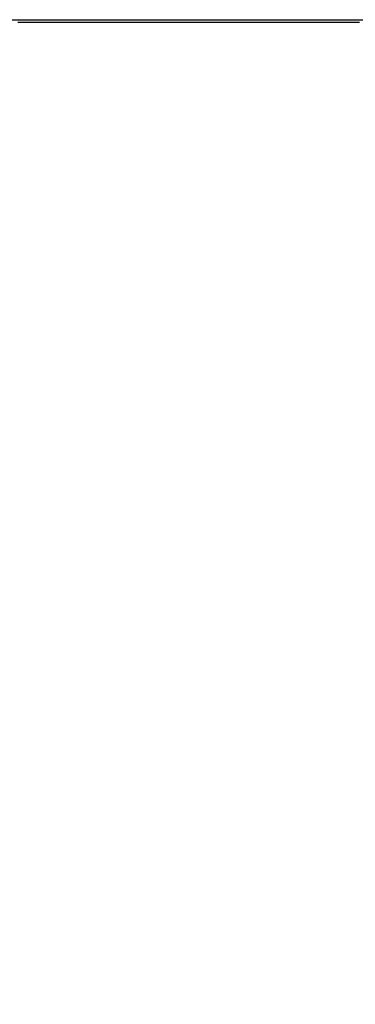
# Model space of a CAD drawing. Header units: millimetres. Extents: x 186 to 9508, y 327 to 8143.
# Tile 19 of 53: x 2889 to 3026, y 2448 to 2850. Entities that reach past the tile are written whole.
import ezdxf

# ---------------------------------------------------------------- set-up
doc = ezdxf.new("R2010")
doc.units = ezdxf.units.MM
doc.layers.add('COMPONENT_GEOMETRY', color=7, linetype='Continuous')
doc.styles.add('SLDTEXTSTYLE0', font='TXT', dxfattribs={"width": 0.75})
doc.dimstyles.new('SLDDIMSTYLE0', dxfattribs={"dimtxt": 50, "dimasz": 3.302, "dimexe": 0, "dimexo": 0.0625, "dimgap": 12.5, "dimtad": 0, "dimtih": 1, "dimtoh": 1, "dimdec": 0, "dimrnd": 1e-09, "dimzin": 12, "dimdsep": 46, "dimtxsty": 'SLDTEXTSTYLE0', "dimsah": 1, "dimcen": 0.09, "dimadec": 0, "dimazin": 3, "dimtfac": 1, "dimtdec": 0, "dimtofl": 0, "dimtmove": 0, "dimatfit": 3, "dimfxl": 1, "dimfrac": 2, "dimtolj": 1, "dimtzin": 12, "dimarcsym": 0})

# ---------------------------------------------------------------- blocks, each defined once
blk = doc.blocks.new('_D_3')
at = {"layer": 'COMPONENT_GEOMETRY', "color": 7}
for p, q in [((4755.71, 2848.78), (4975.85, 2848.78)), ((4972.68, 2848.78), (4972.68, 1707.32)), ((4972.68, 486.47), (4972.68, 1627.94)), ((1272.56, 486.47), (4975.85, 486.47))]:
    blk.add_line(p, q, dxfattribs=at)
for points in [[(4972.68, 2848.78), (4972.17, 2845.48), (4973.18, 2845.48)], [(4972.68, 486.47), (4973.18, 489.77), (4972.17, 489.77)]]:
    blk.add_solid(points, dxfattribs=at)
at = {"layer": 'COMPONENT_GEOMETRY', "color": 7, "insert": (4898.79, 1692.39), "char_height": 50, "attachment_point": 1, "style": 'SLDTEXTSTYLE0'}
blk.add_mtext('2362', dxfattribs=at)
blk = doc.blocks.new('_D_5')
at = {"layer": 'COMPONENT_GEOMETRY', "color": 7}
for p, q in [((4754.76, 2848.3), (4754.76, 1195.03)), ((1257.81, 649.39), (1257.81, 1201.38)), ((1257.81, 1198.2), (2932.39, 1198.2)), ((4754.76, 1198.2), (3080.17, 1198.2))]:
    blk.add_line(p, q, dxfattribs=at)
for points in [[(1257.81, 1198.2), (1261.11, 1197.69), (1261.11, 1198.71)], [(4754.76, 1198.2), (4751.45, 1198.71), (4751.45, 1197.69)]]:
    blk.add_solid(points, dxfattribs=at)
at = {"layer": 'COMPONENT_GEOMETRY', "color": 7, "insert": (2932.39, 1222.97), "char_height": 50, "attachment_point": 1, "style": 'SLDTEXTSTYLE0'}
blk.add_mtext('3497', dxfattribs=at)

msp = doc.modelspace()

# ---------------------------------------------------------------- linework, layer by layer
at = {"color": 7, "linetype": 'Continuous', "lineweight": 25, "flags": 128}
for points in [[(2883.44, 2849.76), (2891.2, 2849.76), (2895.08, 2849.76), (2898.96, 2849.76), (2906.72, 2849.76), (2910.6, 2849.76), (2918.36, 2849.76), (2922.24, 2849.76), (2930, 2849.76), (2933.87, 2849.76), (2941.63, 2849.76), (2945.51, 2849.76), (2949.39, 2849.76), (2957.15, 2849.76), (2961.03, 2849.76), (2968.79, 2849.76), (2972.67, 2849.76), (2980.43, 2849.76), (2984.31, 2849.76), (2992.07, 2849.76), (2995.94, 2849.76), (2999.82, 2849.76), (3007.58, 2849.76), (3011.46, 2849.76), (3019.22, 2849.76), (3023.1, 2849.76), (3030.86, 2849.76)], [(2888.41, 2848.78), (2896.17, 2848.78), (2900.05, 2848.78), (2907.81, 2848.78), (2911.69, 2848.78), (2915.57, 2848.78), (2923.32, 2848.78), (2927.2, 2848.78), (2934.96, 2848.78), (2938.84, 2848.78), (2946.6, 2848.78), (2950.48, 2848.78), (2958.24, 2848.78), (2962.12, 2848.78), (2966, 2848.78), (2973.76, 2848.78), (2977.64, 2848.78), (2985.39, 2848.78), (2989.27, 2848.78), (2997.03, 2848.78), (3000.91, 2848.78), (3008.67, 2848.78), (3012.55, 2848.78), (3016.43, 2848.78), (3024.19, 2848.78), (3028.07, 2848.78)]]:
    msp.add_lwpolyline(points, dxfattribs=at)

# ---------------------------------------------------------------- dimensions: what is measured, and where the dimension line sits
at = {"layer": 'COMPONENT_GEOMETRY', "color": 7}
dim = msp.add_linear_dim(base=(4754.76, 1198.2), p1=(1257.81, 648.12), p2=(4754.76, 2849.57), dimstyle='SLDDIMSTYLE0', dxfattribs=at)
dim.commit()
dim.dimension.update_dxf_attribs({"geometry": '_D_5', "text_midpoint": (3006.28, 1198.2), "dimtype": 160})
dim = msp.add_linear_dim(base=(4972.68, 2848.78), p1=(1271.29, 486.47), p2=(4754.44, 2848.78), angle=90, dimstyle='SLDDIMSTYLE0', dxfattribs=at)
dim.commit()
dim.dimension.update_dxf_attribs({"geometry": '_D_3', "text_midpoint": (4972.68, 1667.63), "dimtype": 160})

doc.saveas('drawing.dxf')
